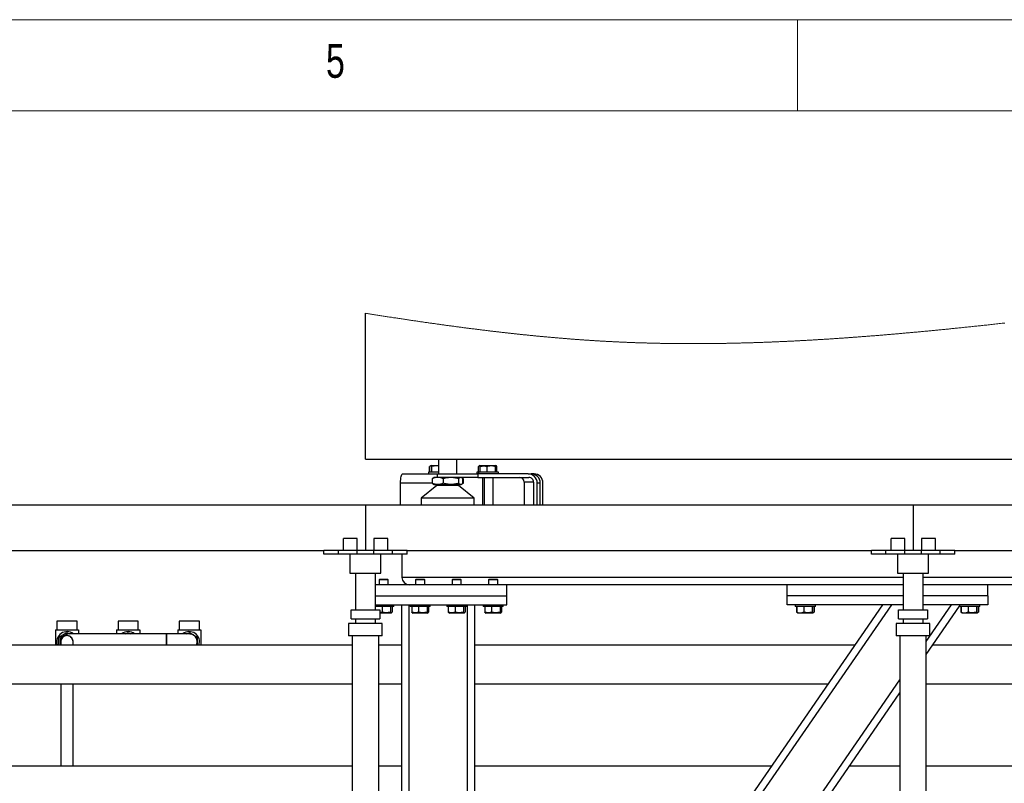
# Model space of a CAD drawing. Header units: millimetres. Extents: x 5 to 589, y 5 to 415.
# Tile 36 of 67: x 204 to 258, y 373 to 415. Entities that reach past the tile are written whole.
import ezdxf

# ---------------------------------------------------------------- set-up
doc = ezdxf.new("R2010")
doc.units = ezdxf.units.MM
doc.layers.add('NOTES', color=6, linetype='Continuous')
doc.layers.add('TRAIT-FORT', color=4, linetype='Continuous', lineweight=25)
doc.styles.add('SLDTEXTSTYLE0', font='TXT', dxfattribs={"width": 0.75})

msp = doc.modelspace()

# ---------------------------------------------------------------- linework, layer by layer
at = {"color": 7, "linetype": 'Continuous', "lineweight": 18}
for p, q in [((589, 415), (5, 415)), ((247, 410), (247, 415)), ((584, 410), (10, 410))]:
    msp.add_line(p, q, dxfattribs=at)
at = {"color": 7, "linetype": 'Continuous', "lineweight": 18, "flags": 128}
msp.add_lwpolyline([(258.36, 398.378), (258.283, 398.37), (258.205, 398.361), (258.128, 398.353), (258.05, 398.344), (257.973, 398.336), (257.895, 398.327), (257.818, 398.319), (257.74, 398.31), (257.663, 398.302), (257.585, 398.293), (257.512, 398.285), (257.439, 398.277), (257.366, 398.269), (257.293, 398.262), (257.22, 398.254), (257.154, 398.247), (257.087, 398.239), (257.021, 398.232), (256.955, 398.225), (256.888, 398.218), (256.823, 398.211), (256.758, 398.204), (256.693, 398.197), (256.628, 398.191), (256.562, 398.184), (256.495, 398.177), (256.429, 398.17), (256.362, 398.163), (256.296, 398.156), (256.23, 398.149), (256.163, 398.142), (256.097, 398.135), (256.03, 398.128), (255.964, 398.121), (255.898, 398.114), (255.831, 398.108), (255.765, 398.101), (255.698, 398.094), (255.638, 398.088), (255.577, 398.082), (255.516, 398.076), (255.455, 398.069), (255.394, 398.063), (255.333, 398.057), (255.267, 398.05), (255.201, 398.044), (255.134, 398.037), (255.068, 398.031), (255.001, 398.024), (254.935, 398.017), (254.869, 398.011), (254.808, 398.005), (254.747, 397.999), (254.686, 397.993), (254.625, 397.987), (254.565, 397.981), (254.504, 397.975), (254.443, 397.969), (254.382, 397.963), (254.321, 397.958), (254.261, 397.952), (254.2, 397.946), (254.139, 397.94), (254.082, 397.935), (254.024, 397.929), (253.967, 397.924), (253.91, 397.918), (253.852, 397.913), (253.792, 397.907), (253.732, 397.902), (253.672, 397.896), (253.612, 397.891), (253.552, 397.885), (253.493, 397.88), (253.434, 397.874), (253.375, 397.869), (253.316, 397.863), (253.256, 397.858), (253.196, 397.852), (253.136, 397.847), (253.076, 397.841), (253.016, 397.836), (252.956, 397.831), (252.896, 397.825), (252.835, 397.82), (252.775, 397.815), (252.715, 397.809), (252.655, 397.804), (252.595, 397.799), (252.535, 397.793), (252.475, 397.788), (252.42, 397.783), (252.365, 397.779), (252.31, 397.774), (252.254, 397.769), (252.199, 397.764), (252.144, 397.76), (252.092, 397.755), (252.039, 397.751), (251.987, 397.746), (251.934, 397.742), (251.881, 397.737), (251.829, 397.733), (251.776, 397.729), (251.724, 397.724), (251.669, 397.72), (251.614, 397.715), (251.559, 397.711), (251.504, 397.706), (251.448, 397.702), (251.393, 397.697), (251.338, 397.693), (251.283, 397.688), (251.228, 397.684), (251.173, 397.679), (251.118, 397.675), (251.063, 397.671), (251.011, 397.667), (250.959, 397.663), (250.908, 397.658), (250.856, 397.654), (250.804, 397.65), (250.751, 397.646), (250.699, 397.642), (250.646, 397.638), (250.594, 397.634), (250.541, 397.63), (250.489, 397.626), (250.436, 397.622), (250.384, 397.618), (250.329, 397.614), (250.274, 397.61), (250.219, 397.606), (250.164, 397.602), (250.109, 397.598), (250.054, 397.594), (250.007, 397.59), (249.96, 397.587), (249.912, 397.584), (249.865, 397.58), (249.818, 397.577), (249.771, 397.573), (249.724, 397.57), (249.672, 397.566), (249.62, 397.563), (249.569, 397.559), (249.517, 397.556), (249.465, 397.552), (249.418, 397.549), (249.371, 397.545), (249.324, 397.542), (249.277, 397.539), (249.229, 397.536), (249.182, 397.533), (249.135, 397.53), (249.084, 397.526), (249.032, 397.523), (248.98, 397.519), (248.928, 397.516), (248.876, 397.512), (248.825, 397.509), (248.773, 397.506), (248.721, 397.502), (248.669, 397.499), (248.618, 397.496), (248.567, 397.493), (248.516, 397.489), (248.465, 397.486), (248.414, 397.483), (248.367, 397.48), (248.32, 397.477), (248.273, 397.474), (248.226, 397.472), (248.18, 397.469), (248.133, 397.466), (248.087, 397.463), (248.041, 397.46), (247.995, 397.458), (247.948, 397.455), (247.901, 397.452), (247.854, 397.449), (247.807, 397.447), (247.76, 397.444), (247.713, 397.441), (247.666, 397.439), (247.619, 397.436), (247.572, 397.433), (247.525, 397.431), (247.478, 397.428), (247.431, 397.426), (247.384, 397.423), (247.337, 397.42), (247.294, 397.418), (247.251, 397.416), (247.208, 397.413), (247.165, 397.411), (247.122, 397.409), (247.079, 397.407), (247.032, 397.404), (246.985, 397.402), (246.938, 397.399), (246.891, 397.397), (246.844, 397.395), (246.797, 397.392), (246.75, 397.39), (246.707, 397.388), (246.664, 397.386), (246.621, 397.384), (246.578, 397.382), (246.535, 397.379), (246.492, 397.377), (246.449, 397.375), (246.406, 397.373), (246.362, 397.371), (246.319, 397.369), (246.276, 397.367), (246.233, 397.365), (246.193, 397.363), (246.152, 397.362), (246.112, 397.36), (246.071, 397.358), (246.031, 397.356), (245.984, 397.354), (245.937, 397.352), (245.89, 397.35), (245.843, 397.348), (245.796, 397.346), (245.749, 397.344), (245.702, 397.342), (245.659, 397.341), (245.616, 397.339), (245.573, 397.337), (245.53, 397.335), (245.487, 397.334), (245.444, 397.332), (245.401, 397.33), (245.358, 397.329), (245.315, 397.327), (245.273, 397.325), (245.23, 397.324), (245.187, 397.322), (245.146, 397.321), (245.106, 397.319), (245.065, 397.318), (245.025, 397.316), (244.984, 397.315), (244.941, 397.313), (244.898, 397.312), (244.855, 397.31), (244.812, 397.309), (244.769, 397.307), (244.726, 397.306), (244.686, 397.305), (244.645, 397.303), (244.605, 397.302), (244.565, 397.301), (244.524, 397.3), (244.484, 397.298), (244.443, 397.297), (244.403, 397.296), (244.362, 397.295), (244.322, 397.293), (244.282, 397.292), (244.242, 397.291), (244.203, 397.29), (244.163, 397.289), (244.124, 397.288), (244.085, 397.287), (244.046, 397.286), (244.007, 397.285), (243.968, 397.284), (243.929, 397.283), (243.884, 397.281), (243.838, 397.28), (243.792, 397.279), (243.746, 397.278), (243.705, 397.277), (243.664, 397.276), (243.623, 397.275), (243.582, 397.274), (243.541, 397.273), (243.5, 397.272), (243.46, 397.271), (243.419, 397.271), (243.378, 397.27), (243.337, 397.269), (243.296, 397.268), (243.255, 397.267), (243.214, 397.266), (243.173, 397.266), (243.132, 397.265), (243.091, 397.264), (243.049, 397.263), (243.006, 397.263), (242.963, 397.262), (242.92, 397.261), (242.877, 397.261), (242.835, 397.26), (242.794, 397.259), (242.753, 397.259), (242.712, 397.258), (242.671, 397.257), (242.63, 397.257), (242.589, 397.256), (242.548, 397.256), (242.508, 397.255), (242.465, 397.255), (242.422, 397.254), (242.379, 397.254), (242.336, 397.253), (242.294, 397.253), (242.251, 397.252), (242.208, 397.252), (242.165, 397.252), (242.123, 397.251), (242.08, 397.251), (242.037, 397.25), (241.994, 397.25), (241.954, 397.25), (241.914, 397.25), (241.873, 397.249), (241.833, 397.249), (241.793, 397.249), (241.752, 397.249), (241.711, 397.248), (241.67, 397.248), (241.63, 397.248), (241.589, 397.248), (241.548, 397.248), (241.507, 397.248), (241.466, 397.248), (241.424, 397.248), (241.381, 397.248), (241.338, 397.247), (241.296, 397.247), (241.253, 397.247), (241.21, 397.247), (241.167, 397.248), (241.125, 397.248), (241.082, 397.248), (241.039, 397.248), (240.997, 397.248), (240.954, 397.248), (240.914, 397.248), (240.873, 397.248), (240.833, 397.248), (240.793, 397.249), (240.753, 397.249), (240.71, 397.249), (240.667, 397.249), (240.625, 397.25), (240.582, 397.25), (240.539, 397.25), (240.497, 397.251), (240.456, 397.251), (240.416, 397.251), (240.376, 397.252), (240.336, 397.252), (240.296, 397.252), (240.255, 397.253), (240.215, 397.253), (240.175, 397.254), (240.135, 397.254), (240.095, 397.255), (240.055, 397.255), (240.016, 397.256), (239.976, 397.256), (239.937, 397.257), (239.9, 397.257), (239.864, 397.258), (239.827, 397.258), (239.791, 397.259), (239.755, 397.26), (239.719, 397.26), (239.683, 397.261), (239.647, 397.261), (239.611, 397.262), (239.575, 397.263), (239.538, 397.263), (239.502, 397.264), (239.465, 397.265), (239.429, 397.266), (239.393, 397.266), (239.356, 397.267), (239.32, 397.268), (239.283, 397.269), (239.247, 397.269), (239.21, 397.27), (239.174, 397.271), (239.137, 397.272), (239.101, 397.273), (239.061, 397.274), (239.02, 397.275), (238.98, 397.276), (238.94, 397.277), (238.9, 397.278), (238.864, 397.279), (238.827, 397.28), (238.791, 397.281), (238.754, 397.282), (238.718, 397.283), (238.681, 397.284), (238.645, 397.285), (238.605, 397.286), (238.565, 397.287), (238.525, 397.288), (238.485, 397.289), (238.445, 397.291), (238.405, 397.292), (238.364, 397.293), (238.324, 397.294), (238.284, 397.296), (238.244, 397.297), (238.205, 397.298), (238.166, 397.3), (238.126, 397.301), (238.087, 397.303), (238.051, 397.304), (238.014, 397.305), (237.978, 397.306), (237.941, 397.308), (237.905, 397.309), (237.869, 397.311), (237.832, 397.312), (237.792, 397.314), (237.752, 397.315), (237.712, 397.317), (237.672, 397.318), (237.632, 397.32), (237.592, 397.322), (237.552, 397.323), (237.512, 397.325), (237.472, 397.327), (237.432, 397.328), (237.393, 397.33), (237.354, 397.332), (237.314, 397.334), (237.275, 397.335), (237.242, 397.337), (237.208, 397.338), (237.175, 397.34), (237.142, 397.341), (237.109, 397.343), (237.075, 397.345), (237.036, 397.347), (236.997, 397.348), (236.958, 397.35), (236.918, 397.352), (236.883, 397.354), (236.848, 397.356), (236.813, 397.358), (236.778, 397.359), (236.743, 397.361), (236.708, 397.363), (236.673, 397.365), (236.638, 397.367), (236.6, 397.369), (236.561, 397.371), (236.523, 397.373), (236.484, 397.375), (236.446, 397.377), (236.408, 397.379), (236.371, 397.381), (236.335, 397.383), (236.299, 397.385), (236.263, 397.388), (236.227, 397.39), (236.191, 397.392), (236.154, 397.394), (236.118, 397.396), (236.082, 397.398), (236.046, 397.4), (236.01, 397.403), (235.975, 397.405), (235.939, 397.407), (235.904, 397.409), (235.868, 397.411), (235.831, 397.414), (235.795, 397.416), (235.759, 397.418), (235.723, 397.421), (235.687, 397.423), (235.652, 397.425), (235.616, 397.428), (235.581, 397.43), (235.545, 397.432), (235.508, 397.435), (235.472, 397.437), (235.436, 397.44), (235.4, 397.442), (235.363, 397.444), (235.327, 397.447), (235.291, 397.449), (235.255, 397.452), (235.219, 397.455), (235.183, 397.457), (235.147, 397.46), (235.111, 397.462), (235.076, 397.465), (235.04, 397.467), (235.005, 397.47), (234.969, 397.472), (234.932, 397.475), (234.896, 397.478), (234.86, 397.48), (234.824, 397.483), (234.788, 397.486), (234.751, 397.489), (234.709, 397.492), (234.667, 397.495), (234.625, 397.498), (234.583, 397.502), (234.54, 397.505), (234.498, 397.508), (234.458, 397.511), (234.419, 397.514), (234.379, 397.518), (234.339, 397.521), (234.299, 397.524), (234.263, 397.527), (234.227, 397.53), (234.191, 397.533), (234.155, 397.536), (234.119, 397.539), (234.083, 397.542), (234.048, 397.545), (234.012, 397.548), (233.977, 397.55), (233.935, 397.554), (233.893, 397.558), (233.851, 397.561), (233.808, 397.565), (233.766, 397.568), (233.724, 397.572), (233.682, 397.576), (233.64, 397.579), (233.598, 397.583), (233.555, 397.587), (233.513, 397.591), (233.471, 397.594), (233.431, 397.598), (233.392, 397.602), (233.352, 397.605), (233.312, 397.609), (233.272, 397.612), (233.23, 397.616), (233.188, 397.62), (233.146, 397.624), (233.104, 397.628), (233.062, 397.632), (233.019, 397.636), (232.98, 397.64), (232.94, 397.643), (232.9, 397.647), (232.861, 397.651), (232.821, 397.655), (232.781, 397.659), (232.741, 397.662), (232.702, 397.666), (232.662, 397.67), (232.622, 397.674), (232.583, 397.678), (232.544, 397.682), (232.505, 397.685), (232.466, 397.689), (232.426, 397.693), (232.386, 397.697), (232.345, 397.701), (232.305, 397.705), (232.265, 397.71), (232.225, 397.714), (232.185, 397.718), (232.144, 397.722), (232.102, 397.726), (232.06, 397.731), (232.018, 397.735), (231.976, 397.739), (231.934, 397.744), (231.892, 397.748), (231.85, 397.753), (231.807, 397.757), (231.765, 397.761), (231.723, 397.766), (231.681, 397.77), (231.639, 397.775), (231.599, 397.779), (231.56, 397.783), (231.52, 397.788), (231.48, 397.792), (231.44, 397.796), (231.398, 397.801), (231.356, 397.806), (231.314, 397.81), (231.272, 397.815), (231.23, 397.82), (231.188, 397.824), (231.148, 397.829), (231.108, 397.833), (231.069, 397.838), (231.029, 397.842), (230.989, 397.846), (230.945, 397.851), (230.901, 397.857), (230.856, 397.862), (230.812, 397.867), (230.768, 397.872), (230.723, 397.877), (230.679, 397.882), (230.635, 397.887), (230.593, 397.892), (230.55, 397.897), (230.508, 397.902), (230.466, 397.907), (230.424, 397.912), (230.382, 397.917), (230.342, 397.921), (230.303, 397.926), (230.263, 397.931), (230.223, 397.936), (230.183, 397.94), (230.139, 397.946), (230.095, 397.951), (230.05, 397.956), (230.006, 397.962), (229.962, 397.967), (229.917, 397.972), (229.873, 397.978), (229.829, 397.983), (229.784, 397.989), (229.74, 397.994), (229.696, 398), (229.651, 398.005), (229.607, 398.011), (229.563, 398.016), (229.518, 398.022), (229.474, 398.027), (229.428, 398.033), (229.381, 398.039), (229.335, 398.045), (229.288, 398.051), (229.242, 398.056), (229.195, 398.062), (229.149, 398.068), (229.103, 398.074), (229.057, 398.08), (229.012, 398.086), (228.966, 398.092), (228.92, 398.098), (228.874, 398.104), (228.823, 398.11), (228.772, 398.117), (228.722, 398.123), (228.671, 398.13), (228.621, 398.137), (228.57, 398.143), (228.519, 398.15), (228.469, 398.157), (228.418, 398.163), (228.368, 398.17), (228.318, 398.177), (228.268, 398.183), (228.219, 398.19), (228.169, 398.197), (228.118, 398.204), (228.068, 398.21), (228.017, 398.217), (227.966, 398.224), (227.916, 398.231), (227.866, 398.238), (227.816, 398.245), (227.767, 398.251), (227.717, 398.258), (227.666, 398.265), (227.615, 398.272), (227.565, 398.279), (227.514, 398.286), (227.463, 398.293), (227.412, 398.3), (227.361, 398.307), (227.311, 398.314), (227.26, 398.321), (227.209, 398.329), (227.159, 398.336), (227.108, 398.343), (227.058, 398.35), (227.009, 398.357), (226.959, 398.364), (226.909, 398.371), (226.858, 398.378), (226.807, 398.385), (226.757, 398.393), (226.706, 398.4), (226.655, 398.407), (226.604, 398.415), (226.553, 398.422), (226.502, 398.429), (226.452, 398.437), (226.401, 398.444), (226.35, 398.451), (226.299, 398.459), (226.248, 398.466), (226.197, 398.474), (226.141, 398.482), (226.085, 398.49), (226.029, 398.498), (225.973, 398.506), (225.918, 398.515), (225.861, 398.523), (225.804, 398.531), (225.747, 398.54), (225.691, 398.548), (225.634, 398.556), (225.577, 398.565), (225.521, 398.573), (225.464, 398.582), (225.405, 398.591), (225.345, 398.6), (225.286, 398.608), (225.226, 398.617), (225.167, 398.626), (225.107, 398.635), (225.048, 398.644), (224.988, 398.653), (224.929, 398.662), (224.869, 398.671), (224.81, 398.68), (224.75, 398.69), (224.694, 398.698), (224.638, 398.707), (224.582, 398.715), (224.526, 398.724), (224.47, 398.732), (224.41, 398.742), (224.351, 398.751), (224.291, 398.76), (224.231, 398.769), (224.172, 398.778), (224.112, 398.788), (224.056, 398.796), (224, 398.805), (223.944, 398.814), (223.887, 398.822), (223.831, 398.831), (223.775, 398.84), (223.719, 398.849), (223.663, 398.858), (223.606, 398.866), (223.55, 398.875), (223.495, 398.884), (223.439, 398.892), (223.384, 398.901), (223.329, 398.91)], dxfattribs=at)
at = {"layer": 'TRAIT-FORT', "color": 4, "linetype": 'Continuous', "lineweight": 25}
for p, q in [((223.329, 390.912), (223.329, 398.91)), ((223.329, 390.912), (293.329, 390.912)), ((226.895, 390.545), (226.868, 390.529)), ((226.925, 390.562), (226.895, 390.545)), ((226.925, 390.562), (227.329, 390.562)), ((227.329, 390.912), (227.329, 390.112)), ((228.329, 390.112), (228.329, 390.912)), ((229.587, 390.562), (229.557, 390.545)), ((229.587, 390.562), (229.672, 390.562)), ((229.672, 390.562), (229.644, 390.547)), ((229.672, 390.562), (230.222, 390.562)), ((230.222, 390.562), (230.479, 390.562)), ((230.506, 390.547), (230.479, 390.562)), ((225.366, 390.112), (227.28, 390.112)), ((226.779, 390.212), (226.779, 390.112)), ((227.207, 390.212), (226.779, 390.212)), ((226.868, 390.528), (226.842, 390.512)), ((226.842, 390.512), (226.858, 390.519)), ((226.842, 390.212), (226.842, 390.512)), ((226.863, 390.212), (226.863, 390.512)), ((226.962, 390.212), (226.962, 390.512)), ((227.329, 390.212), (227.207, 390.212)), ((227.28, 389.912), (227.28, 390.112)), ((227.28, 390.112), (229.493, 390.112)), ((229.44, 390.212), (229.44, 390.112)), ((229.525, 390.212), (229.44, 390.212)), ((229.493, 390.112), (229.493, 389.912)), ((232.239, 390.112), (229.493, 390.112)), ((229.525, 390.212), (229.525, 390.112)), ((230.625, 390.212), (229.525, 390.212)), ((229.527, 390.212), (229.527, 390.512)), ((229.618, 390.212), (229.618, 390.512)), ((229.618, 390.212), (229.618, 390.512)), ((230.002, 390.212), (230.002, 390.512)), ((230.459, 390.212), (230.459, 390.512)), ((230.532, 390.212), (230.532, 390.512)), ((230.625, 390.112), (230.625, 390.212)), ((232.239, 390.112), (232.405, 390.112)), ((232.568, 390.112), (232.405, 390.112)), ((225.255, 388.412), (225.255, 389.612)), ((225.255, 389.612), (226.989, 389.612)), ((227.235, 389.465), (226.379, 388.787)), ((226.989, 389.845), (226.989, 389.597)), ((227.079, 389.912), (227.049, 389.895)), ((227.049, 389.547), (227.079, 389.53)), ((227.28, 389.912), (227.079, 389.912)), ((227.079, 389.53), (227.292, 389.53)), ((227.235, 389.53), (227.235, 389.465)), ((228.423, 389.465), (227.235, 389.465)), ((229.493, 389.912), (227.28, 389.912)), ((227.292, 389.53), (228.014, 389.53)), ((227.594, 389.845), (227.594, 389.597)), ((228.014, 389.53), (228.551, 389.53)), ((228.423, 389.465), (228.423, 389.53)), ((229.279, 388.787), (228.423, 389.465)), ((228.433, 389.845), (228.433, 389.597)), ((228.551, 389.53), (228.579, 389.53)), ((228.608, 389.895), (228.579, 389.912)), ((228.579, 389.53), (228.608, 389.547)), ((228.693, 389.845), (228.629, 389.879)), ((228.693, 389.597), (228.629, 389.564)), ((228.668, 389.597), (228.668, 389.845)), ((228.693, 389.597), (228.693, 389.845)), ((229.493, 389.912), (232.288, 389.912)), ((229.74, 389.912), (229.74, 388.412)), ((229.825, 389.912), (229.825, 388.412)), ((230.325, 388.412), (230.325, 389.912)), ((232.023, 389.662), (232.023, 388.412)), ((232.538, 389.662), (232.023, 389.662)), ((232.538, 389.662), (232.538, 388.412)), ((232.738, 388.412), (232.738, 389.612)), ((232.738, 389.612), (232.904, 389.612)), ((232.904, 388.412), (232.904, 389.612)), ((233.049, 388.412), (233.049, 389.612)), ((193.329, 388.412), (223.329, 388.412)), ((223.329, 388.412), (223.329, 385.912)), ((223.329, 388.412), (253.329, 388.412)), ((226.379, 388.787), (226.379, 388.412)), ((229.279, 388.787), (226.379, 388.787)), ((229.279, 388.412), (229.279, 388.787)), ((253.329, 388.412), (253.329, 385.912)), ((253.329, 388.412), (283.329, 388.412)), ((222.128, 385.912), (222.128, 386.562)), ((222.871, 386.562), (222.128, 386.562)), ((222.871, 385.912), (222.871, 386.562)), ((224.561, 386.562), (223.786, 386.562)), ((223.786, 386.562), (223.786, 385.912)), ((224.561, 385.912), (224.561, 386.562)), ((252.871, 386.562), (252.128, 386.562)), ((252.128, 385.912), (252.128, 386.562)), ((252.871, 385.912), (252.871, 386.562)), ((253.786, 386.562), (253.786, 385.912)), ((254.561, 386.562), (253.786, 386.562)), ((254.561, 385.912), (254.561, 386.562)), ((195.611, 385.912), (221.046, 385.912)), ((221.046, 385.712), (221.046, 385.912)), ((221.846, 385.912), (221.046, 385.912)), ((221.846, 385.712), (221.046, 385.712)), ((221.846, 385.712), (221.846, 385.912)), ((222.871, 385.912), (221.846, 385.912)), ((222.871, 385.712), (221.846, 385.712)), ((222.479, 385.712), (222.479, 384.662)), ((222.871, 385.712), (222.871, 385.912)), ((223.786, 385.912), (222.871, 385.912)), ((223.786, 385.712), (222.871, 385.712)), ((223.786, 385.712), (223.786, 385.912)), ((224.811, 385.912), (223.786, 385.912)), ((224.811, 385.712), (223.786, 385.712)), ((224.179, 384.662), (224.179, 385.712)), ((224.811, 385.712), (224.811, 385.912)), ((225.611, 385.912), (224.811, 385.912)), ((225.611, 385.712), (224.811, 385.712)), ((225.329, 385.712), (225.329, 384.437)), ((225.611, 385.712), (225.611, 385.912)), ((225.611, 385.912), (251.046, 385.912)), ((251.046, 385.712), (251.046, 385.912)), ((251.846, 385.912), (251.046, 385.912)), ((251.846, 385.712), (251.046, 385.712)), ((251.846, 385.712), (251.846, 385.912)), ((252.871, 385.912), (251.846, 385.912)), ((252.871, 385.712), (251.846, 385.712)), ((252.479, 385.712), (252.479, 384.662)), ((252.871, 385.712), (252.871, 385.912)), ((253.786, 385.912), (252.871, 385.912)), ((253.786, 385.712), (252.871, 385.712)), ((253.786, 385.712), (253.786, 385.912)), ((254.811, 385.912), (253.786, 385.912)), ((254.811, 385.712), (253.786, 385.712)), ((254.179, 384.662), (254.179, 385.712)), ((254.811, 385.712), (254.811, 385.912)), ((255.611, 385.912), (254.811, 385.912)), ((255.611, 385.712), (254.811, 385.712)), ((255.611, 385.712), (255.611, 385.912)), ((255.611, 385.912), (281.046, 385.912)), ((222.479, 384.662), (223.329, 384.662)), ((222.779, 384.662), (222.779, 382.667)), ((223.329, 384.662), (224.179, 384.662)), ((223.879, 382.667), (223.879, 384.662)), ((252.479, 384.662), (253.329, 384.662)), ((252.779, 384.662), (252.779, 382.667)), ((253.329, 384.662), (254.179, 384.662)), ((253.879, 382.667), (253.879, 384.662)), ((224.114, 384.337), (224.079, 384.302)), ((224.079, 384.302), (224.079, 384.037)), ((224.579, 384.302), (224.079, 384.302)), ((224.114, 384.337), (224.544, 384.337)), ((224.579, 384.302), (224.544, 384.337)), ((224.579, 384.037), (224.579, 384.302)), ((252.779, 384.437), (225.329, 384.437)), ((226.114, 384.337), (226.079, 384.302)), ((226.079, 384.302), (226.079, 384.037)), ((226.579, 384.302), (226.079, 384.302)), ((226.114, 384.337), (226.544, 384.337)), ((226.579, 384.302), (226.544, 384.337)), ((226.579, 384.037), (226.579, 384.302)), ((228.114, 384.337), (228.079, 384.302)), ((228.079, 384.302), (228.079, 384.037)), ((228.579, 384.302), (228.079, 384.302)), ((228.114, 384.337), (228.544, 384.337)), ((228.579, 384.302), (228.544, 384.337)), ((228.579, 384.037), (228.579, 384.302)), ((230.114, 384.337), (230.079, 384.302)), ((230.079, 384.302), (230.079, 384.037)), ((230.579, 384.302), (230.079, 384.302)), ((230.114, 384.337), (230.544, 384.337)), ((230.579, 384.302), (230.544, 384.337)), ((230.579, 384.037), (230.579, 384.302)), ((282.779, 384.437), (253.879, 384.437)), ((231.079, 384.037), (223.879, 384.037)), ((225.679, 384.041), (225.679, 384.037)), ((246.429, 384.037), (231.079, 384.037)), ((231.079, 383.437), (231.079, 384.037)), ((252.779, 384.037), (246.429, 384.037)), ((246.429, 383.437), (246.429, 384.037)), ((257.429, 384.037), (253.879, 384.037)), ((259.229, 384.037), (257.429, 384.037)), ((257.429, 383.437), (257.429, 384.037)), ((223.879, 383.437), (231.079, 383.437)), ((231.079, 382.937), (231.079, 383.437)), ((246.429, 382.937), (246.429, 383.437)), ((252.779, 383.437), (246.429, 383.437)), ((257.429, 383.437), (253.879, 383.437)), ((257.429, 383.437), (257.429, 382.937)), ((222.541, 382.167), (222.541, 382.667)), ((222.541, 382.667), (224.116, 382.667)), ((223.879, 382.937), (231.079, 382.937)), ((224.879, 382.837), (223.879, 382.837)), ((224.116, 382.667), (224.116, 382.167)), ((224.242, 382.538), (224.116, 382.507)), ((224.733, 382.487), (224.116, 382.487)), ((224.242, 382.837), (224.242, 382.538)), ((224.703, 382.837), (224.703, 382.538)), ((224.733, 382.487), (224.762, 382.504)), ((224.791, 382.837), (224.791, 382.538)), ((224.879, 382.837), (224.879, 382.937)), ((225.329, 343.437), (225.329, 382.937)), ((225.729, 343.437), (225.729, 382.937)), ((225.779, 382.937), (225.779, 382.837)), ((226.879, 382.837), (225.779, 382.837)), ((225.867, 382.837), (225.867, 382.538)), ((225.896, 382.504), (225.925, 382.487)), ((226.733, 382.487), (225.925, 382.487)), ((226.242, 382.837), (226.242, 382.538)), ((226.703, 382.837), (226.703, 382.538)), ((226.733, 382.487), (226.762, 382.504)), ((226.791, 382.837), (226.791, 382.538)), ((226.879, 382.837), (226.879, 382.937)), ((227.779, 382.937), (227.779, 382.837)), ((228.879, 382.837), (227.779, 382.837)), ((227.867, 382.837), (227.867, 382.538)), ((227.896, 382.504), (227.925, 382.487)), ((228.733, 382.487), (227.925, 382.487)), ((228.242, 382.837), (228.242, 382.538)), ((228.703, 382.837), (228.703, 382.538)), ((228.733, 382.487), (228.762, 382.504)), ((228.791, 382.837), (228.791, 382.538)), ((228.879, 382.837), (228.879, 382.937)), ((228.929, 343.437), (228.929, 382.937)), ((229.329, 355.437), (229.329, 382.937)), ((229.779, 382.937), (229.779, 382.837)), ((230.879, 382.837), (229.779, 382.837)), ((229.867, 382.837), (229.867, 382.538)), ((229.896, 382.504), (229.925, 382.487)), ((230.733, 382.487), (229.925, 382.487)), ((230.242, 382.837), (230.242, 382.538)), ((230.429, 352.105), (251.678, 382.937)), ((230.429, 351.4), (252.164, 382.937)), ((230.703, 382.837), (230.703, 382.538)), ((230.733, 382.487), (230.762, 382.504)), ((230.791, 382.837), (230.791, 382.538)), ((230.879, 382.837), (230.879, 382.937)), ((252.779, 382.937), (246.429, 382.937)), ((246.879, 382.937), (246.879, 382.837)), ((247.327, 382.837), (246.879, 382.837)), ((246.94, 382.837), (246.94, 382.538)), ((246.987, 382.511), (246.94, 382.538)), ((246.962, 382.524), (246.996, 382.504)), ((246.967, 382.837), (246.967, 382.538)), ((246.996, 382.504), (247.025, 382.487)), ((247.168, 382.487), (247.025, 382.487)), ((247.833, 382.487), (247.168, 382.487)), ((247.979, 382.837), (247.327, 382.837)), ((247.342, 382.837), (247.342, 382.538)), ((247.803, 382.837), (247.803, 382.538)), ((247.833, 382.487), (247.862, 382.504)), ((247.866, 382.507), (247.896, 382.524)), ((247.917, 382.538), (247.882, 382.526)), ((247.891, 382.837), (247.891, 382.538)), ((247.895, 382.525), (247.917, 382.538)), ((247.917, 382.837), (247.917, 382.538)), ((247.979, 382.837), (247.979, 382.937)), ((252.541, 382.667), (254.116, 382.667)), ((252.541, 382.167), (252.541, 382.667)), ((257.429, 382.937), (253.879, 382.937)), ((254.054, 380.922), (255.443, 382.937)), ((254.054, 380.217), (255.879, 382.865)), ((254.116, 382.667), (254.116, 382.167)), ((255.879, 382.937), (255.879, 382.837)), ((256.327, 382.837), (255.879, 382.837)), ((255.94, 382.837), (255.94, 382.538)), ((255.987, 382.511), (255.94, 382.538)), ((255.962, 382.524), (255.996, 382.504)), ((255.967, 382.837), (255.967, 382.538)), ((255.996, 382.504), (256.025, 382.487)), ((256.168, 382.487), (256.025, 382.487)), ((256.833, 382.487), (256.168, 382.487)), ((256.979, 382.837), (256.327, 382.837)), ((256.342, 382.837), (256.342, 382.538)), ((256.803, 382.837), (256.803, 382.538)), ((256.833, 382.487), (256.862, 382.504)), ((256.866, 382.507), (256.896, 382.524)), ((256.917, 382.538), (256.882, 382.526)), ((256.891, 382.837), (256.891, 382.538)), ((256.895, 382.525), (256.917, 382.538)), ((256.917, 382.837), (256.917, 382.538)), ((256.979, 382.837), (256.979, 382.937)), ((206.42, 382.047), (206.42, 381.564)), ((207.532, 382.047), (206.42, 382.047)), ((207.532, 381.564), (207.532, 382.047)), ((209.773, 382.047), (209.773, 381.564)), ((210.884, 382.047), (209.773, 382.047)), ((210.884, 381.564), (210.884, 382.047)), ((213.125, 382.047), (213.125, 381.564)), ((214.236, 382.047), (213.125, 382.047)), ((214.236, 381.564), (214.236, 382.047)), ((222.404, 381.917), (222.404, 381.242)), ((223.329, 381.917), (222.404, 381.917)), ((222.541, 382.167), (224.116, 382.167)), ((222.779, 382.167), (222.779, 381.917)), ((224.254, 381.917), (223.329, 381.917)), ((223.879, 381.917), (223.879, 382.167)), ((224.254, 381.242), (224.254, 381.917)), ((252.404, 381.917), (252.404, 381.242)), ((253.329, 381.917), (252.404, 381.917)), ((252.541, 382.167), (254.116, 382.167)), ((252.779, 382.167), (252.779, 381.917)), ((254.254, 381.917), (253.329, 381.917)), ((253.879, 381.917), (253.879, 382.167)), ((254.254, 381.242), (254.254, 381.917)), ((206.341, 381.564), (206.341, 380.722)), ((206.341, 381.564), (207.611, 381.564)), ((206.538, 381.165), (206.976, 381.418)), ((206.976, 381.418), (207.107, 381.342)), ((207.611, 381.564), (207.611, 381.342)), ((209.693, 381.564), (209.693, 381.342)), ((209.693, 381.564), (210.963, 381.564)), ((210.197, 381.342), (210.328, 381.418)), ((210.328, 381.418), (210.46, 381.342)), ((210.963, 381.564), (210.963, 381.342)), ((213.046, 381.564), (213.046, 381.342)), ((213.046, 381.564), (214.316, 381.564)), ((213.549, 381.342), (213.681, 381.418)), ((213.681, 381.418), (214.119, 381.165)), ((214.316, 381.564), (214.316, 380.722)), ((206.538, 380.722), (206.538, 381.165)), ((206.62, 381.118), (206.976, 381.323)), ((206.62, 380.722), (206.62, 381.118)), ((206.638, 380.912), (206.638, 380.722)), ((212.431, 381.342), (206.976, 381.342)), ((206.976, 381.342), (206.976, 381.25)), ((207.313, 380.722), (207.313, 380.912)), ((213.681, 381.342), (212.431, 381.342)), ((212.431, 380.722), (212.431, 381.342)), ((212.431, 380.912), (212.431, 380.722)), ((214.119, 381.165), (214.119, 380.722)), ((223.329, 381.242), (222.404, 381.242)), ((222.604, 381.242), (222.604, 338.912)), ((224.254, 381.242), (223.329, 381.242)), ((224.054, 338.912), (224.054, 381.242)), ((253.329, 381.242), (252.404, 381.242)), ((252.604, 381.242), (252.604, 338.912)), ((254.254, 381.242), (253.329, 381.242)), ((254.054, 338.912), (254.054, 381.242)), ((222.604, 380.722), (194.054, 380.722)), ((225.329, 380.722), (224.054, 380.722)), ((250.152, 380.722), (229.329, 380.722)), ((262.255, 380.722), (254.402, 380.722)), ((230.429, 346.642), (252.604, 378.818)), ((194.054, 378.602), (222.604, 378.602)), ((206.638, 378.602), (206.638, 374.085)), ((207.313, 374.085), (207.313, 378.602)), ((224.054, 378.602), (225.329, 378.602)), ((229.329, 378.602), (248.691, 378.602)), ((254.054, 378.602), (263.716, 378.602)), ((230.463, 345.987), (252.604, 378.113)), ((222.604, 374.085), (194.054, 374.085)), ((225.329, 374.085), (224.054, 374.085)), ((245.577, 374.085), (229.329, 374.085)), ((252.604, 374.085), (249.828, 374.085)), ((266.83, 374.085), (254.054, 374.085))]:
    msp.add_line(p, q, dxfattribs=at)
at = {"layer": 'TRAIT-FORT', "color": 4, "linetype": 'Continuous', "lineweight": 25, "flags": 128}
msp.add_lwpolyline([(225.255, 389.612), (225.257, 389.71), (225.264, 389.804), (225.274, 389.89), (225.288, 389.966), (225.305, 390.028), (225.324, 390.074), (225.345, 390.103), (225.366, 390.112)], dxfattribs=at)
at = {"layer": 'TRAIT-FORT', "color": 4, "linetype": 'Continuous', "lineweight": 25}
for centre, radius, start, end in [((232.238, 389.613), 0.5, 359.9552, 89.956), ((232.405, 389.613), 0.5, 359.9552, 89.956), ((232.558, 389.622), 0.49, 358.8726, 88.8285), ((231.778, 389.667), 0.245, 358.8696, 88.8315), ((232.288, 389.663), 0.25, 359.9558, 89.9567), ((225.729, 384.437), 0.4, 180.0012, 269.9971), ((225.729, 384.437), 0.4, 180.0008, 269.9975), ((206.976, 380.912), 0.556, 50.705, 199.9966), ((210.328, 380.912), 0.556, 50.7044, 129.2956), ((213.681, 380.912), 0.556, 340.0047, 129.2944), ((206.976, 380.912), 0.356, 89.9978, 198.3618), ((206.976, 380.912), 0.338, 90.0012, 179.4048), ((206.976, 380.912), 0.338, 359.9997, 90.0003), ((213.681, 380.912), 0.43, 333.7771, 90.001)]:
    msp.add_arc(centre, radius, start, end, dxfattribs=at)
for points, knots in [([(226.962, 390.512), (226.959, 390.516), (226.954, 390.524), (226.944, 390.535), (226.935, 390.543), (226.926, 390.548), (226.918, 390.55), (226.911, 390.55), (226.905, 390.549), (226.898, 390.547), (226.892, 390.543), (226.886, 390.539), (226.879, 390.532), (226.871, 390.524), (226.866, 390.517), (226.863, 390.512)], [0, 0, 0, 0, 0.119504, 0.227466, 0.323879, 0.409027, 0.459666, 0.508788, 0.55849, 0.610603, 0.667736, 0.730061, 0.798046, 0.871813, 1, 1, 1, 1]), ([(227.329, 390.536), (227.321, 390.538), (227.273, 390.55), (227.185, 390.553), (227.069, 390.542), (226.998, 390.522), (226.962, 390.512)], [0, 0, 0, 0, 0.062286, 0.406681, 0.700292, 1, 1, 1, 1]), ([(229.618, 390.512), (229.611, 390.523), (229.6, 390.541), (229.57, 390.555), (229.544, 390.537), (229.533, 390.521), (229.527, 390.512)], [0, 0, 0, 0, 0.3075407, 0.5247659, 0.7218287, 1, 1, 1, 1]), ([(229.618, 390.512), (229.651, 390.523), (229.718, 390.545), (229.819, 390.554), (229.914, 390.541), (229.972, 390.522), (230.002, 390.512)], [0, 0, 0, 0, 0.266246, 0.534584, 0.763633, 1, 1, 1, 1]), ([(229.618, 390.512), (229.623, 390.524), (229.629, 390.538), (229.643, 390.543), (229.645, 390.545)], [0, 0, 0, 0, 0.801977, 1, 1, 1, 1]), ([(230.459, 390.512), (230.444, 390.516), (230.416, 390.525), (230.372, 390.535), (230.328, 390.543), (230.288, 390.548), (230.254, 390.55), (230.225, 390.55), (230.196, 390.549), (230.166, 390.547), (230.136, 390.544), (230.107, 390.539), (230.077, 390.533), (230.042, 390.524), (230.017, 390.517), (230.002, 390.512)], [0, 0, 0, 0, 0.096141, 0.192313, 0.289063, 0.385982, 0.448588, 0.511319, 0.574356, 0.637545, 0.701941, 0.766488, 0.831363, 0.89637, 1, 1, 1, 1]), ([(230.532, 390.512), (230.527, 390.523), (230.519, 390.539), (230.493, 390.555), (230.472, 390.536), (230.464, 390.521), (230.459, 390.512)], [0, 0, 0, 0, 0.319032, 0.521753, 0.710471, 1, 1, 1, 1]), ([(227.292, 389.912), (227.241, 389.909), (227.137, 389.902), (227.039, 389.865), (226.989, 389.845)], [0, 0, 0, 0, 0.489052, 1, 1, 1, 1]), ([(226.989, 389.845), (227.006, 389.866), (227.024, 389.887), (227.049, 389.895), (227.05, 389.895)], [0, 0, 0, 0, 0.965966, 1, 1, 1, 1]), ([(227.292, 389.53), (227.241, 389.533), (227.137, 389.541), (227.039, 389.578), (226.989, 389.597)], [0, 0, 0, 0, 0.489052, 1, 1, 1, 1]), ([(226.989, 389.597), (227.006, 389.576), (227.024, 389.555), (227.049, 389.548), (227.05, 389.548)], [0, 0, 0, 0, 0.965966, 1, 1, 1, 1]), ([(227.594, 389.845), (227.545, 389.864), (227.448, 389.902), (227.344, 389.909), (227.292, 389.912)], [0, 0, 0, 0, 0.500967, 1, 1, 1, 1]), ([(227.594, 389.597), (227.545, 389.578), (227.448, 389.541), (227.344, 389.534), (227.292, 389.53)], [0, 0, 0, 0, 0.500967, 1, 1, 1, 1]), ([(228.014, 389.912), (227.943, 389.909), (227.801, 389.902), (227.663, 389.865), (227.594, 389.845)], [0, 0, 0, 0, 0.4941808, 1, 1, 1, 1]), ([(228.014, 389.53), (227.943, 389.533), (227.801, 389.54), (227.663, 389.578), (227.594, 389.597)], [0, 0, 0, 0, 0.494181, 1, 1, 1, 1]), ([(228.433, 389.845), (228.365, 389.864), (228.228, 389.902), (228.085, 389.909), (228.014, 389.912)], [0, 0, 0, 0, 0.495793, 1, 1, 1, 1]), ([(228.433, 389.597), (228.365, 389.578), (228.228, 389.54), (228.085, 389.533), (228.014, 389.53)], [0, 0, 0, 0, 0.495793, 1, 1, 1, 1]), ([(228.551, 389.912), (228.53, 389.908), (228.484, 389.899), (228.451, 389.864), (228.433, 389.845)], [0, 0, 0, 0, 0.444432, 1, 1, 1, 1]), ([(228.551, 389.53), (228.53, 389.534), (228.484, 389.544), (228.451, 389.578), (228.433, 389.597)], [0, 0, 0, 0, 0.444432, 1, 1, 1, 1]), ([(228.668, 389.845), (228.65, 389.864), (228.618, 389.898), (228.572, 389.908), (228.551, 389.912)], [0, 0, 0, 0, 0.545835, 1, 1, 1, 1]), ([(228.668, 389.597), (228.65, 389.578), (228.618, 389.544), (228.572, 389.534), (228.551, 389.53)], [0, 0, 0, 0, 0.545835, 1, 1, 1, 1]), ([(224.703, 382.538), (224.663, 382.527), (224.582, 382.505), (224.462, 382.496), (224.347, 382.508), (224.277, 382.528), (224.242, 382.538)], [0, 0, 0, 0, 0.264949, 0.534869, 0.765001, 1, 1, 1, 1]), ([(224.703, 382.538), (224.71, 382.527), (224.721, 382.509), (224.75, 382.495), (224.775, 382.513), (224.785, 382.528), (224.791, 382.538)], [0, 0, 0, 0, 0.309683, 0.524223, 0.719694, 1, 1, 1, 1]), ([(226.242, 382.538), (226.194, 382.522), (226.116, 382.497), (226, 382.5), (225.923, 382.517), (225.88, 382.533), (225.867, 382.538)], [0, 0, 0, 0, 0.386534, 0.636191, 0.895158, 1, 1, 1, 1]), ([(225.897, 382.506), (225.894, 382.507), (225.88, 382.514), (225.873, 382.528), (225.867, 382.538)], [0, 0, 0, 0, 0.250568, 1, 1, 1, 1]), ([(226.703, 382.538), (226.663, 382.527), (226.582, 382.505), (226.462, 382.496), (226.347, 382.508), (226.277, 382.528), (226.242, 382.538)], [0, 0, 0, 0, 0.264924, 0.534869, 0.765001, 1, 1, 1, 1]), ([(226.703, 382.538), (226.71, 382.527), (226.721, 382.509), (226.75, 382.495), (226.775, 382.513), (226.785, 382.528), (226.791, 382.538)], [0, 0, 0, 0, 0.3096834, 0.5242228, 0.7196943, 1, 1, 1, 1]), ([(228.242, 382.538), (228.194, 382.522), (228.116, 382.497), (228, 382.5), (227.923, 382.517), (227.88, 382.533), (227.867, 382.538)], [0, 0, 0, 0, 0.386545, 0.6362093, 0.8951843, 1, 1, 1, 1]), ([(227.897, 382.506), (227.894, 382.507), (227.88, 382.514), (227.873, 382.528), (227.867, 382.538)], [0, 0, 0, 0, 0.250609, 1, 1, 1, 1]), ([(228.703, 382.538), (228.663, 382.527), (228.582, 382.505), (228.462, 382.496), (228.347, 382.508), (228.277, 382.528), (228.242, 382.538)], [0, 0, 0, 0, 0.2649424, 0.5348806, 0.765007, 1, 1, 1, 1]), ([(228.703, 382.538), (228.71, 382.527), (228.721, 382.509), (228.75, 382.495), (228.775, 382.513), (228.785, 382.528), (228.791, 382.538)], [0, 0, 0, 0, 0.3096404, 0.5241931, 0.7196768, 1, 1, 1, 1]), ([(230.242, 382.538), (230.194, 382.522), (230.116, 382.497), (230, 382.5), (229.923, 382.517), (229.88, 382.533), (229.867, 382.538)], [0, 0, 0, 0, 0.386545, 0.63621, 0.895155, 1, 1, 1, 1]), ([(229.897, 382.506), (229.894, 382.507), (229.88, 382.514), (229.873, 382.528), (229.867, 382.538)], [0, 0, 0, 0, 0.250609, 1, 1, 1, 1]), ([(230.703, 382.538), (230.663, 382.527), (230.582, 382.505), (230.462, 382.496), (230.347, 382.508), (230.277, 382.528), (230.242, 382.538)], [0, 0, 0, 0, 0.2649424, 0.5348806, 0.765007, 1, 1, 1, 1]), ([(230.703, 382.538), (230.71, 382.527), (230.721, 382.509), (230.75, 382.495), (230.775, 382.513), (230.785, 382.528), (230.791, 382.538)], [0, 0, 0, 0, 0.309713, 0.524178, 0.719668, 1, 1, 1, 1]), ([(246.997, 382.506), (246.994, 382.507), (246.98, 382.514), (246.973, 382.528), (246.967, 382.538)], [0, 0, 0, 0, 0.250568, 1, 1, 1, 1]), ([(246.967, 382.538), (247.014, 382.522), (247.092, 382.497), (247.208, 382.5), (247.285, 382.517), (247.329, 382.533), (247.342, 382.538)], [0, 0, 0, 0, 0.38654, 0.6362, 0.895156, 1, 1, 1, 1]), ([(247.803, 382.538), (247.763, 382.527), (247.682, 382.505), (247.562, 382.496), (247.447, 382.508), (247.377, 382.528), (247.342, 382.538)], [0, 0, 0, 0, 0.2649334, 0.534875, 0.7649917, 1, 1, 1, 1]), ([(247.803, 382.538), (247.81, 382.527), (247.821, 382.509), (247.85, 382.495), (247.875, 382.513), (247.885, 382.528), (247.891, 382.538)], [0, 0, 0, 0, 0.3096929, 0.5242387, 0.7197162, 1, 1, 1, 1]), ([(255.997, 382.506), (255.994, 382.507), (255.98, 382.514), (255.973, 382.528), (255.967, 382.538)], [0, 0, 0, 0, 0.250588, 1, 1, 1, 1]), ([(255.967, 382.538), (256.014, 382.522), (256.092, 382.497), (256.208, 382.5), (256.285, 382.517), (256.329, 382.533), (256.342, 382.538)], [0, 0, 0, 0, 0.386545, 0.636194, 0.89517, 1, 1, 1, 1]), ([(256.803, 382.538), (256.763, 382.527), (256.682, 382.505), (256.562, 382.496), (256.447, 382.508), (256.377, 382.528), (256.342, 382.538)], [0, 0, 0, 0, 0.264942, 0.534868, 0.764995, 1, 1, 1, 1]), ([(256.803, 382.538), (256.81, 382.527), (256.821, 382.509), (256.85, 382.495), (256.875, 382.513), (256.885, 382.528), (256.891, 382.538)], [0, 0, 0, 0, 0.309671, 0.524224, 0.719707, 1, 1, 1, 1]), ([(206.976, 381.25), (206.938, 381.246), (206.862, 381.239), (206.761, 381.181), (206.685, 381.095), (206.642, 381), (206.643, 380.937), (206.643, 380.912)], [0, 0, 0, 0, 0.214737, 0.429486, 0.644226, 0.858981, 1, 1, 1, 1]), ([(207.309, 380.912), (207.31, 380.925), (207.315, 380.976), (207.284, 381.063), (207.218, 381.157), (207.123, 381.223), (207.037, 381.248), (206.988, 381.25), (206.976, 381.25)], [0, 0, 0, 0, 0.075416, 0.289777, 0.504127, 0.718467, 0.932825, 1, 1, 1, 1]), ([(212.431, 381.337), (212.431, 381.338), (212.431, 381.353), (212.431, 381.26), (212.431, 381.216), (212.431, 381.085), (212.431, 380.989), (212.431, 380.928), (212.431, 380.912)], [0, 0, 0, 0, 0.007067, 0.101347, 0.296946, 0.571805, 0.89494, 1, 1, 1, 1]), ([(214.065, 380.722), (214.067, 380.724), (214.096, 380.766), (214.107, 380.835), (214.114, 380.945), (214.094, 381.058), (214.023, 381.186), (213.913, 381.283), (213.793, 381.337), (213.712, 381.337), (213.68, 381.337)], [0, 0, 0, 0, 0.008174, 0.174308, 0.226366, 0.392501, 0.55864, 0.724766, 0.890911, 1, 1, 1, 1])]:
    msp.add_open_spline(points, degree=3, knots=knots, dxfattribs=at)

# ---------------------------------------------------------------- texts
at = {"layer": 'NOTES', "color": 211, "insert": (221.167, 413.668), "char_height": 1.852, "attachment_point": 1, "style": 'SLDTEXTSTYLE0'}
msp.add_mtext('5', dxfattribs=at)

doc.saveas('drawing.dxf')
